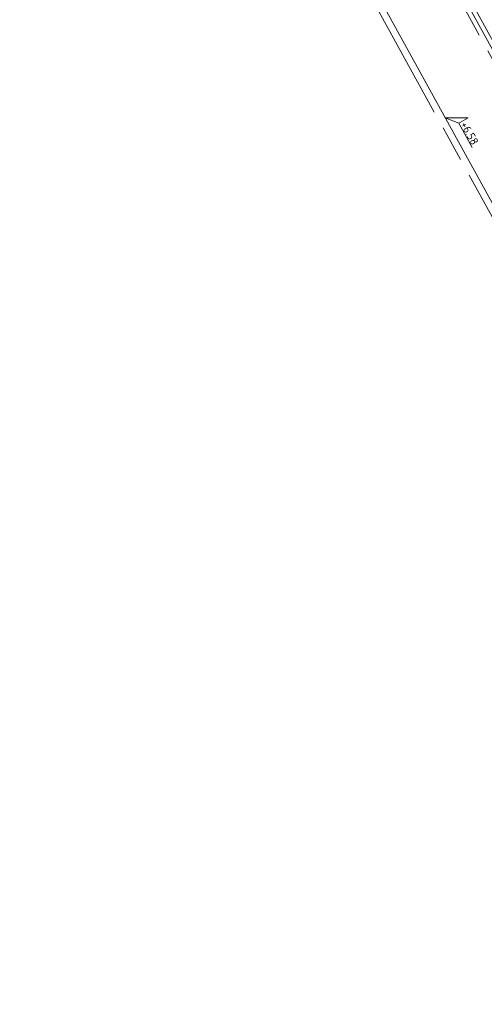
# Model space of a CAD drawing. Header units: metres. Extents: x 155090 to 155676, y 461362 to 461889.
# Tile 20 of 98: x 155203 to 155213, y 461580 to 461602. Entities that reach past the tile are written whole.
import ezdxf
from ezdxf.enums import TextEntityAlignment as Align

# ---------------------------------------------------------------- set-up
doc = ezdxf.new("R2010")
doc.units = ezdxf.units.M
doc.linetypes.add('VH-OPSLUITBAND-SO', pattern=[10, 4, -2, 2, -2])
doc.linetypes.add('VH-OPSLUITBAND_150X250', pattern=[24, 16, -2, 4, -2])
doc.layers.get('0').update_dxf_attribs({"lineweight": 18})
for name, color, linetype, lineweight in [('N-WE-VH-KANTOPSLUITING_OPSLUITBAND_100X200-G', 150, 'VH-OPSLUITBAND-SO', 18), ('N-WE-VH-KANTOPSLUITING_OPSLUITBAND_150X250-G', 160, 'VH-OPSLUITBAND_150X250', 18), ('N-WE-VH-KANTOPSLUITING_VOORKANT_BAND-G', 50, 'Continuous', 18), ('N-WE-VH-KANTVERHARDING_STREKLAAG-G', 60, 'Continuous', 18), ('X-XX-AL-HOOGTELABEL-S', 7, 'Continuous', 18)]:
    doc.layers.add(name, color=color, linetype=linetype, lineweight=lineweight)
doc.styles.add('NLCS-ISO', font='NLCS-ISO.ttf')

# ---------------------------------------------------------------- blocks, each defined once
blk = doc.blocks.new('*U250')
at = {"lineweight": 18}
for p, q in [((-2.46, 2.07), (-2.46, 4.47)), ((-2.46, 4.47), (0, 0)), ((-8.66, 2.07), (-2.46, 2.07)), ((0, 0), (-2.46, 2.07))]:
    blk.add_line(p, q, dxfattribs=at)
at = {"lineweight": 18, "style": 'NLCS-ISO'}
blk.add_attdef('...', text='', height=1.8, dxfattribs=at).set_placement((-5.56, 1.65), align=Align.BOTTOM_CENTER)

msp = doc.modelspace()

# ---------------------------------------------------------------- linework, layer by layer
at = {"layer": 'N-WE-VH-KANTOPSLUITING_OPSLUITBAND_100X200-G', "ltscale": 0.2, "flags": 128}
msp.add_lwpolyline([(155212.429, 461602.28), (155213.395, 461600.529)], dxfattribs=at)
at = {"layer": 'N-WE-VH-KANTOPSLUITING_OPSLUITBAND_150X250-G', "ltscale": 0.2, "flags": 128}
msp.add_lwpolyline([(155175.934, 461665.612), (155183.528, 461651.838), (155183.265, 461651.693), (155187.04, 461644.811), (155221.622, 461582.084)], dxfattribs=at)
at = {"layer": 'N-WE-VH-KANTOPSLUITING_VOORKANT_BAND-G', "ltscale": 0.2, "flags": 128}
msp.add_lwpolyline([(155217.953, 461578.608), (155220.502, 461573.21), (155222.089, 461573.96, 0.43268), (155224.333, 461580.895), (155188.617, 461645.679), (155175.246, 461669.968, 0.381374), (155168.965, 461672.182), (155139.537, 461660.091), (155121.572, 461652.71)], format="xyb", dxfattribs=at)
msp.add_lwpolyline([(155176.066, 461665.685), (155183.732, 461651.779), (155183.468, 461651.634), (155187.171, 461644.883), (155221.807, 461582.06), (155173.307, 461559.445)], dxfattribs=at)
at = {"layer": 'N-WE-VH-KANTVERHARDING_STREKLAAG-G', "ltscale": 0.2, "flags": 128}
msp.add_lwpolyline([(155182.578, 461552.973), (155192.694, 461557.75, 0.079546), (155196.636, 461560.447, -0.079533), (155203.132, 461564.891, -0.00001), (155203.132, 461564.891), (155222.134, 461573.865, 0.43268), (155224.425, 461580.946), (155203.11, 461619.608)], format="xyb", dxfattribs=at)

# ---------------------------------------------------------------- block references
at = {"layer": 'X-XX-AL-HOOGTELABEL-S'}
ref = msp.add_blockref('*U250', (155212.061, 461599.736), dxfattribs=dict(at, xscale=-0.1, yscale=0.1, zscale=0.1, rotation=298.8589629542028))
ref.add_attrib('...', '+6.58', dxfattribs={"layer": '0', "lineweight": 18, "height": 0.18, "rotation": 298.859, "style": 'NLCS-ISO'}).set_placement((155212.474, 461599.329), align=Align.BOTTOM_CENTER)

doc.saveas('drawing.dxf')
